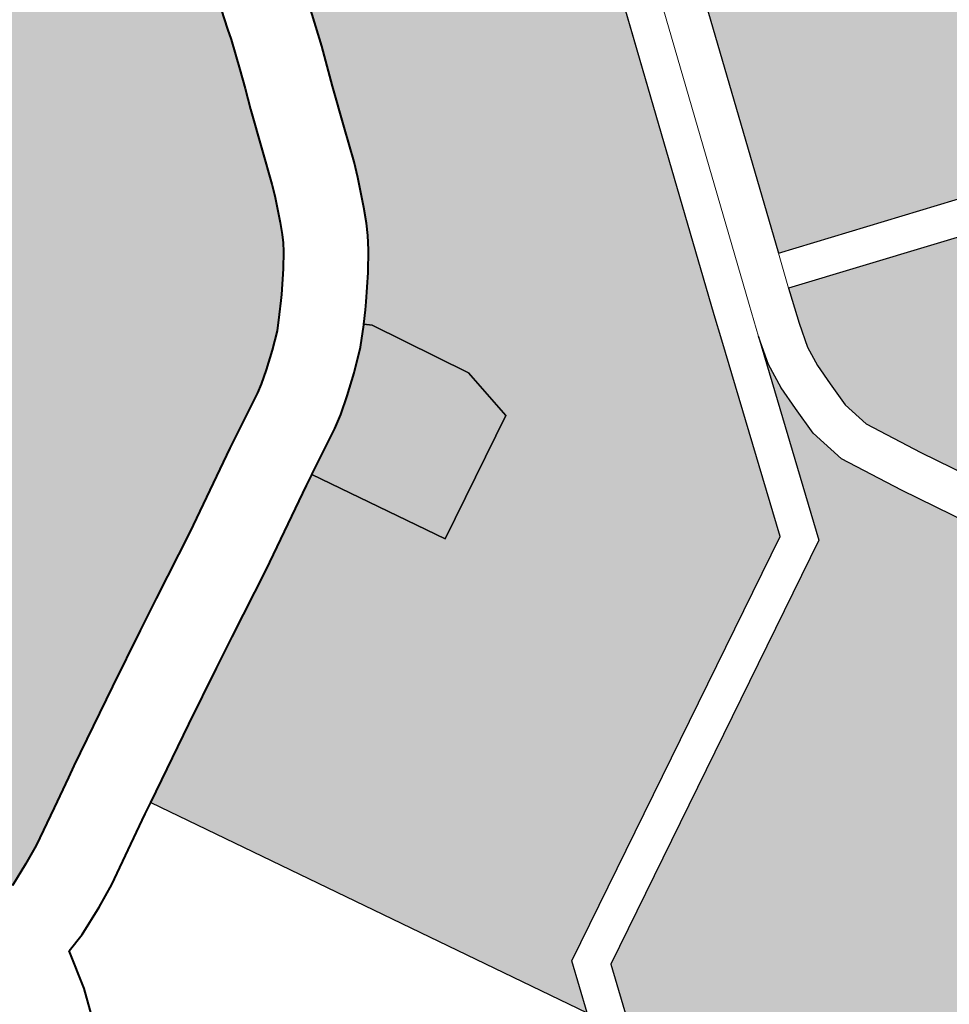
# Model space of a CAD drawing. Header units: metres. Extents: x 149090 to 149776, y 485756 to 486362.
# Tile 24 of 82: x 149581.58 to 149585.41, y 486289.28 to 486293.33. Entities that reach past the tile are written whole.
import ezdxf

# ---------------------------------------------------------------- set-up
doc = ezdxf.new("R2010")
doc.units = ezdxf.units.M
doc.header["$MEASUREMENT"] = 0
for name, color, linetype, lineweight in [('WVB-alg-onderhoek', 7, 'Continuous', 30), ('WVB-pen-brm-dik 018', 6, 'Continuous', 13), ('WVB-pen-dik 035', 1, 'Continuous', 40), ('WVB-raster-20%', 254, 'Continuous', 30), ('WVB-raster-60%', 253, 'Continuous', 30)]:
    doc.layers.add(name, color=color, linetype=linetype, lineweight=lineweight)

# ---------------------------------------------------------------- blocks, each defined once
blk = doc.blocks.new('INZET')
at = {"layer": 'WVB-raster-20%', "extrusion": (0, 0, -1)}
for points in [[(0.0974782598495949, -0.08527031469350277), (0.09732716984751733, -0.08469197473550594), (0.09820849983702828, -0.08307687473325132), (0.09905896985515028, -0.08151574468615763), (0.09819804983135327, -0.0789812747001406), (0.09892865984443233, -0.07873099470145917), (0.0990411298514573, -0.07904735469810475), (0.09939839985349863, -0.07892414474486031), (0.0991191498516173, -0.0780698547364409), (0.09873723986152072, -0.07820128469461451), (0.09882744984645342, -0.07844854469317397), (0.09810155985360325, -0.07869721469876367), (0.09757972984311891, -0.07716099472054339), (0.09771555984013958, -0.07661578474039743), (0.09748809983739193, -0.07625482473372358), (0.09655269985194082, -0.07604794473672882), (0.09669893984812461, -0.07541900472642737), (0.09693085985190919, -0.0754700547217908), (0.09707111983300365, -0.07490386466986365), (0.09670560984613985, -0.07481226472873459), (0.09724877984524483, -0.07257497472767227), (0.09807788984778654, -0.0727881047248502), (0.0984136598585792, -0.07287766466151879), (0.09849523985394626, -0.07291336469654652), (0.09860508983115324, -0.07296044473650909), (0.09871888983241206, -0.07303286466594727), (0.09883541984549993, -0.07311233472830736), (0.09892455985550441, -0.07319158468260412), (0.09901375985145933, -0.07329071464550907), (0.09909243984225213, -0.07341137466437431), (0.0991796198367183, -0.07355308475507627), (0.09924131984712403, -0.07368163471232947), (0.09953900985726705, -0.07453501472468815), (0.1003212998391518, -0.07679470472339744), (0.1003857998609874, -0.07694521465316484), (0.1004876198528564, -0.07707056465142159), (0.1006134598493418, -0.077175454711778), (0.1007562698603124, -0.07726829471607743), (0.1009186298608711, -0.0773251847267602), (0.101026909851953, -0.0773308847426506), (0.101361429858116, -0.0777948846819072), (0.10168024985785, -0.07863323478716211), (0.1024682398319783, -0.08092270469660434), (0.1005946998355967, -0.08154786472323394), (0.09965118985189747, -0.08328116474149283), (0.09884477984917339, -0.08476718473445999), (0.09885306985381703, -0.08479121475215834)], [(0.1109722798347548, -0.08162154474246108), (0.1107495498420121, -0.08158125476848), (0.1106172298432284, -0.08154315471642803), (0.1104286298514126, -0.08146186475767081), (0.1102694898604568, -0.08138479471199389), (0.1099701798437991, -0.08121714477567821), (0.1097296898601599, -0.08108033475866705), (0.109638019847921, -0.08102922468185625), (0.1090017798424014, -0.08067979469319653), (0.1085487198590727, -0.08043302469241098), (0.1083894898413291, -0.08034628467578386), (0.1082891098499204, -0.08029322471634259), (0.1077488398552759, -0.08000763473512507), (0.1070812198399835, -0.07963304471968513), (0.1069904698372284, -0.07958418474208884), (0.1066346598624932, -0.07939263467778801), (0.1065672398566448, -0.0793504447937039), (0.1064652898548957, -0.0792774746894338), (0.1063325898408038, -0.07917352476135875), (0.1062082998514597, -0.07906688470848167), (0.1061157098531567, -0.07896788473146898), (0.1060393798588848, -0.07888160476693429), (0.1060058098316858, -0.07884366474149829), (0.1058736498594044, -0.07868031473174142), (0.1057892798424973, -0.0785657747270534), (0.105751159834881, -0.07850415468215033), (0.1057178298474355, -0.07844380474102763), (0.1056741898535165, -0.07835446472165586), (0.1055830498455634, -0.07815033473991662), (0.1055468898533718, -0.07805681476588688), (0.1054517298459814, -0.07778212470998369), (0.1053349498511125, -0.07745137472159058), (0.1052754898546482, -0.07728684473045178), (0.1052197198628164, -0.07713440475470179), (0.1051377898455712, -0.07689156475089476), (0.1051106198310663, -0.0768043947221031), (0.1050364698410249, -0.07656651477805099), (0.105000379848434, -0.0764506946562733), (0.1049552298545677, -0.07630968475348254), (0.1048850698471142, -0.07609430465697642), (0.1073517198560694, -0.07524944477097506), (0.1075836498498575, -0.07514891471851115), (0.1077594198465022, -0.07502105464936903), (0.1079247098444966, -0.07487077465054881), (0.1080096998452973, -0.07477838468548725), (0.1110419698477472, -0.07705436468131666), (0.1122954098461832, -0.08068776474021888), (0.1124693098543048, -0.08119966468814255), (0.1124682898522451, -0.08120000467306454), (0.11204424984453, -0.08134449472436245), (0.1114850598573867, -0.08153605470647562), (0.1113449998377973, -0.08157058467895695), (0.1112312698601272, -0.08158936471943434)], [(0.1073563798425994, -0.08512457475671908), (0.1072128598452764, -0.08470248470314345), (0.1038010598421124, -0.08283714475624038), (0.1032622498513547, -0.08123888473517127), (0.103193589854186, -0.08103289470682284), (0.1022569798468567, -0.07831163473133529), (0.1027163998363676, -0.07732580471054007), (0.1025800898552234, -0.07688272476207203), (0.1042227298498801, -0.07632105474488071), (0.1042891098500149, -0.0765248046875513), (0.1043328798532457, -0.07666155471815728), (0.1043681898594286, -0.07677481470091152), (0.10444233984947, -0.07701271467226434), (0.1044719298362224, -0.07710762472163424), (0.1045592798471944, -0.07736658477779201), (0.1046176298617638, -0.07752606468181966), (0.1046757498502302, -0.07768687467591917), (0.1047916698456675, -0.07801518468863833), (0.104889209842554, -0.07829689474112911), (0.1049365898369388, -0.0784194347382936), (0.1050399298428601, -0.07865086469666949), (0.1050965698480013, -0.07876682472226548), (0.1051467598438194, -0.0788577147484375), (0.105208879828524, -0.07895811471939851), (0.1053194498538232, -0.0791082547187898), (0.1054713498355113, -0.07929598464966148), (0.1055151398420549, -0.0793454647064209), (0.1055937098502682, -0.07943426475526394), (0.1055423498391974, -0.07947904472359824), (0.105121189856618, -0.08025761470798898), (0.1050707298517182, -0.08072187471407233), (0.1060633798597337, -0.08126361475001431), (0.1066554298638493, -0.08019881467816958), (0.1066586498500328, -0.0802005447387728), (0.1067440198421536, -0.0802465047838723), (0.1074139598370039, -0.08062239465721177), (0.1079619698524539, -0.08091208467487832), (0.108058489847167, -0.08096310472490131), (0.1082138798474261, -0.08104774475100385), (0.1086658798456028, -0.08129393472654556), (0.1092942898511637, -0.08163906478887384)], [(0.1051840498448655, -0.08713251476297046), (0.1051012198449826, -0.08712215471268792), (0.1049776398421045, -0.08710156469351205), (0.1048216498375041, -0.08703916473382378), (0.1042114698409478, -0.08671613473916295), (0.1015751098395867, -0.08527185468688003), (0.1027646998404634, -0.08310153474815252), (0.1030187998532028, -0.08260605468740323), (0.1030887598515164, -0.08229818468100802), (0.1030887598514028, -0.0820477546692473), (0.1030887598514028, -0.08184250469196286), (0.1030615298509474, -0.08162458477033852), (0.1029961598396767, -0.08138927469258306), (0.10355721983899, -0.0830457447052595), (0.1069664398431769, -0.0849096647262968), (0.1075526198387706, -0.08663356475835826), (0.1074312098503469, -0.08661149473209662), (0.1072697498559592, -0.0865980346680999), (0.107132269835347, -0.08659803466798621), (0.1069885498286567, -0.08661241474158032), (0.1066910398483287, -0.08669001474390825), (0.1053866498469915, -0.08711273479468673), (0.1052679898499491, -0.08713251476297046)]]:
    blk.add_hatch(color=256, dxfattribs=at).paths.add_polyline_path(points)
at = {"layer": 'WVB-raster-20%'}
blk.add_hatch(color=256, dxfattribs=at).paths.add_polyline_path([(-0.1012190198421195, -0.08519334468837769), (-0.1024554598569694, -0.08293753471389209), (-0.1026872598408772, -0.08248553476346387), (-0.1027387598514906, -0.08225892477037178), (-0.1027387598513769, -0.08204775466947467), (-0.1027387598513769, -0.08186428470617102), (-0.1027174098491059, -0.08169350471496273), (-0.1026612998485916, -0.08149151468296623), (-0.1025779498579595, -0.08124145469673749), (-0.1025658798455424, -0.08120639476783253), (-0.1008017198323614, -0.0817950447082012), (-0.09991476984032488, -0.08342442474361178), (-0.09946789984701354, -0.08424790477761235)])
at = {"layer": 'WVB-raster-60%'}
blk.add_hatch(color=256, dxfattribs=at).paths.add_polyline_path([(-0.1060633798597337, -0.08126361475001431), (-0.1066554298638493, -0.08019881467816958), (-0.1062827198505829, -0.07999815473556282), (-0.1061774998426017, -0.07993232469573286), (-0.1060455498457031, -0.07983787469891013), (-0.1058886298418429, -0.07971494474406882), (-0.1057232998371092, -0.07957310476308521), (-0.1055978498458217, -0.07943894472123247), (-0.1055937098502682, -0.07943426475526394), (-0.1055423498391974, -0.07947904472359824), (-0.105121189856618, -0.08025761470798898), (-0.1050707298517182, -0.08072187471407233)])
at = {"layer": 'WVB-pen-brm-dik 018'}
for p, q in [((-0.1022569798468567, -0.07831163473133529), (-0.103193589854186, -0.08103289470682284)), ((-0.102909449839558, -0.08112915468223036), (-0.1020093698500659, -0.0785140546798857)), ((-0.1020093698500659, -0.0785140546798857), (-0.102909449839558, -0.08112915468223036)), ((-0.1024682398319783, -0.08092270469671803), (-0.1016802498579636, -0.07863323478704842)), ((-0.1024682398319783, -0.08092270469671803), (-0.1025658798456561, -0.08120639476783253)), ((-0.1025658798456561, -0.08120639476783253), (-0.1024682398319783, -0.08092270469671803)), ((-0.1005946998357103, -0.08154786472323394), (-0.1024682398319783, -0.08092270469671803)), ((-0.103193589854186, -0.08103289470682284), (-0.103262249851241, -0.08123888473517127)), ((-0.1029961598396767, -0.08138927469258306), (-0.102909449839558, -0.08112915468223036)), ((-0.102909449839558, -0.08112915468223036), (-0.1029961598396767, -0.08138927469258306)), ((-0.103262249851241, -0.08123888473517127), (-0.1038010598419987, -0.08283714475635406)), ((-0.1026612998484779, -0.08149151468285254), (-0.1025779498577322, -0.08124145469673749)), ((-0.1025779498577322, -0.08124145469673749), (-0.1025658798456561, -0.08120639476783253)), ((-0.1025658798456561, -0.08120639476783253), (-0.1008017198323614, -0.0817950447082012)), ((-0.1035572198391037, -0.0830457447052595), (-0.1029961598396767, -0.08138927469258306)), ((-0.1029961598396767, -0.08138927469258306), (-0.1030615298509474, -0.08162458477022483)), ((-0.1027174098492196, -0.08169350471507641), (-0.1026612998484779, -0.08149151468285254)), ((-0.1092990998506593, -0.08164170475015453), (-0.1093861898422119, -0.08169025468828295)), ((-0.1092942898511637, -0.08163906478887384), (-0.1092990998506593, -0.08164170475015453)), ((-0.1073563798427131, -0.08512457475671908), (-0.1092942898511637, -0.08163906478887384)), ((-0.1030615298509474, -0.08162458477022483), (-0.1030887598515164, -0.08184250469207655)), ((-0.1093861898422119, -0.08169025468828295), (-0.109626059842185, -0.08182672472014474)), ((-0.1027387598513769, -0.08186428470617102), (-0.1027174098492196, -0.08169350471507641)), ((-0.109626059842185, -0.08182672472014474), (-0.109945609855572, -0.08200571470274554)), ((-0.1030887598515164, -0.08184250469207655), (-0.1030887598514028, -0.08204775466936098)), ((-0.1027387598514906, -0.0820477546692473), (-0.1027387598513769, -0.08186428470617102)), ((-0.109945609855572, -0.08200571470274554), (-0.1101373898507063, -0.08209858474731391)), ((-0.1030887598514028, -0.08204775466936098), (-0.1030887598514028, -0.08229818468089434)), ((-0.1027387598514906, -0.08225892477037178), (-0.1027387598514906, -0.0820477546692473)), ((-0.1101373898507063, -0.08209858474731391), (-0.1103809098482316, -0.08220355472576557)), ((-0.1103809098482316, -0.08220355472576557), (-0.1105466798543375, -0.08225128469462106)), ((-0.1105466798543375, -0.08225128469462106), (-0.1106243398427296, -0.0825736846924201)), ((-0.1026872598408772, -0.08248553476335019), (-0.1027387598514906, -0.08225892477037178)), ((-0.1030887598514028, -0.08229818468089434), (-0.1030187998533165, -0.08260605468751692)), ((-0.1024554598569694, -0.08293753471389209), (-0.1026872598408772, -0.08248553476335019)), ((-0.1106243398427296, -0.0825736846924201), (-0.1107722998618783, -0.08298850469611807)), ((-0.1030187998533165, -0.08260605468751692), (-0.1027646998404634, -0.08310153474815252)), ((-0.1038010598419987, -0.08283714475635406), (-0.1072128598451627, -0.08470248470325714)), ((-0.1012190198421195, -0.08519334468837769), (-0.1024554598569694, -0.08293753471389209)), ((-0.1069664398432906, -0.0849096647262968), (-0.1035572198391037, -0.0830457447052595)), ((-0.1027646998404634, -0.08310153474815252), (-0.1015751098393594, -0.08527185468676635)), ((-0.1072128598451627, -0.08470248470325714), (-0.1073563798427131, -0.08512457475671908)), ((-0.1075526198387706, -0.08663356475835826), (-0.1069664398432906, -0.0849096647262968))]:
    blk.add_line(p, q, dxfattribs=at)
at = {"layer": 'WVB-pen-dik 035', "flags": 128}
for points in [[(-0.1048850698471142, -0.07609430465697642), (-0.1049552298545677, -0.07630968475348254), (-0.105000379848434, -0.0764506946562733), (-0.1050364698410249, -0.07656651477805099), (-0.1051106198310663, -0.0768043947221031), (-0.1051377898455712, -0.07689156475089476), (-0.1052197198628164, -0.07713440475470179), (-0.1052754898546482, -0.07728684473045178), (-0.1053349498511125, -0.07745137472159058), (-0.1054517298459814, -0.07778212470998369)], [(-0.1047916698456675, -0.07801518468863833), (-0.1046757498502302, -0.07768687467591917), (-0.1046176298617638, -0.07752606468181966), (-0.1045592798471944, -0.07736658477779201), (-0.1044719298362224, -0.07710762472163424), (-0.10444233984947, -0.07701271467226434), (-0.1043681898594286, -0.07677481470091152), (-0.1043328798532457, -0.07666155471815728), (-0.1042891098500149, -0.0765248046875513), (-0.1042227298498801, -0.07632105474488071)], [(-0.1054517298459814, -0.07778212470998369), (-0.1055468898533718, -0.07805681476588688), (-0.1055830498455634, -0.07815033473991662), (-0.1056741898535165, -0.07835446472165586), (-0.1057178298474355, -0.07844380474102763), (-0.105751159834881, -0.07850415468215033), (-0.1057892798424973, -0.0785657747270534), (-0.1058736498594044, -0.07868031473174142), (-0.1060058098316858, -0.07884366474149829), (-0.1060393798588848, -0.07888160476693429), (-0.1061157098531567, -0.07896788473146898), (-0.1062082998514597, -0.07906688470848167), (-0.1063325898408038, -0.07917352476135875), (-0.1064652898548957, -0.0792774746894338), (-0.1065672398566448, -0.0793504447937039), (-0.1066346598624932, -0.07939263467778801), (-0.1069904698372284, -0.07958418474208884), (-0.1070812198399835, -0.07963304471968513), (-0.1077488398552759, -0.08000763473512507), (-0.1082891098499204, -0.08029322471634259), (-0.1083894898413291, -0.08034628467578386), (-0.1085487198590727, -0.08043302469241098), (-0.1090017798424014, -0.08067979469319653), (-0.109638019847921, -0.08102922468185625), (-0.1097296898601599, -0.08108033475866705), (-0.1099701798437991, -0.08121714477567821), (-0.1102694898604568, -0.08138479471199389), (-0.1104286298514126, -0.08146186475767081), (-0.1106172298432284, -0.08154315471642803)], [(-0.1055937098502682, -0.07943426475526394), (-0.1055151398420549, -0.0793454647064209), (-0.1054713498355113, -0.07929598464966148), (-0.1053194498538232, -0.0791082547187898), (-0.105208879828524, -0.07895811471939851), (-0.1051467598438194, -0.0788577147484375), (-0.1050965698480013, -0.07876682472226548), (-0.1050399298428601, -0.07865086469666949), (-0.1049365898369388, -0.0784194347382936), (-0.104889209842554, -0.07829689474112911), (-0.1047916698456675, -0.07801518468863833)], [(-0.1066554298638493, -0.08019881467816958), (-0.1062827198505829, -0.07999815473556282), (-0.1061774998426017, -0.07993232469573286), (-0.1060455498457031, -0.07983787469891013), (-0.1058886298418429, -0.07971494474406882), (-0.1057232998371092, -0.07957310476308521), (-0.1055978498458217, -0.07943894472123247), (-0.1055937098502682, -0.07943426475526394)], [(-0.1092942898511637, -0.08163906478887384), (-0.1086658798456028, -0.08129393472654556), (-0.1082138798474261, -0.08104774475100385), (-0.108058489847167, -0.08096310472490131), (-0.1079619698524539, -0.08091208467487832), (-0.1074139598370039, -0.08062239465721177), (-0.1067440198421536, -0.0802465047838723), (-0.1066586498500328, -0.0802005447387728), (-0.1066554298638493, -0.08019881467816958)], [(-0.1105466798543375, -0.08225128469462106), (-0.1103809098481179, -0.08220355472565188), (-0.1101373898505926, -0.0820985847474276), (-0.1099456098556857, -0.08200571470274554), (-0.109626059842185, -0.08182672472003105), (-0.1093861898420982, -0.08169025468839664), (-0.1092990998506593, -0.08164170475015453), (-0.1092942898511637, -0.08163906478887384)], [(-0.1109217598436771, -0.0834563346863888), (-0.1107722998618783, -0.08298850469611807), (-0.1106243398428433, -0.08257368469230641), (-0.1105466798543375, -0.08225128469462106)]]:
    blk.add_lwpolyline(points, dxfattribs=at)
at = {"layer": 'WVB-raster-20%', "flags": 128}
for points in [[(-0.10168024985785, -0.07863323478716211), (-0.1024682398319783, -0.08092270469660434), (-0.1005946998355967, -0.08154786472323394), (-0.09965118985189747, -0.08328116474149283), (-0.09884477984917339, -0.08476718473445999), (-0.09885306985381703, -0.08479121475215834), (-0.0974782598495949, -0.08527031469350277), (-0.09732716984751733, -0.08469197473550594), (-0.09820849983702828, -0.08307687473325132), (-0.09905896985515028, -0.08151574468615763), (-0.09819804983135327, -0.0789812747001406)], [(-0.1106172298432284, -0.08154315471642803), (-0.1104286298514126, -0.08146186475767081), (-0.1102694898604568, -0.08138479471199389), (-0.1099701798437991, -0.08121714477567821), (-0.1097296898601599, -0.08108033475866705), (-0.109638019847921, -0.08102922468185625), (-0.1090017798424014, -0.08067979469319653), (-0.1085487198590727, -0.08043302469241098), (-0.1083894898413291, -0.08034628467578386), (-0.1082891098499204, -0.08029322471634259), (-0.1077488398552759, -0.08000763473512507), (-0.1070812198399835, -0.07963304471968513), (-0.1069904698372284, -0.07958418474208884), (-0.1066346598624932, -0.07939263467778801), (-0.1065672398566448, -0.0793504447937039), (-0.1064652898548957, -0.0792774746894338), (-0.1063325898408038, -0.07917352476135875), (-0.1062082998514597, -0.07906688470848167), (-0.1061157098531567, -0.07896788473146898), (-0.1060393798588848, -0.07888160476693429), (-0.1060058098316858, -0.07884366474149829), (-0.1058736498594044, -0.07868031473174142), (-0.1057892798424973, -0.0785657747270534), (-0.105751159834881, -0.07850415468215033), (-0.1057178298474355, -0.07844380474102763), (-0.1056741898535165, -0.07835446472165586), (-0.1055830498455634, -0.07815033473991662), (-0.1055468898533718, -0.07805681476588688), (-0.1054517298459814, -0.07778212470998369), (-0.1053349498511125, -0.07745137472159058), (-0.1052754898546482, -0.07728684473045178), (-0.1052197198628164, -0.07713440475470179), (-0.1051377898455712, -0.07689156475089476), (-0.1051106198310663, -0.0768043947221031), (-0.1050364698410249, -0.07656651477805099)], [(-0.1044719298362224, -0.07710762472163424), (-0.1045592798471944, -0.07736658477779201), (-0.1046176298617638, -0.07752606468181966), (-0.1046757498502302, -0.07768687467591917), (-0.1047916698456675, -0.07801518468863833), (-0.104889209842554, -0.07829689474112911), (-0.1049365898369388, -0.0784194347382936), (-0.1050399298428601, -0.07865086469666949), (-0.1050965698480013, -0.07876682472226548), (-0.1051467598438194, -0.0788577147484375), (-0.105208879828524, -0.07895811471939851), (-0.1053194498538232, -0.0791082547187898), (-0.1054713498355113, -0.07929598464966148), (-0.1055151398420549, -0.0793454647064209), (-0.1055937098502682, -0.07943426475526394), (-0.1055423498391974, -0.07947904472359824), (-0.105121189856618, -0.08025761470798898), (-0.1050707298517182, -0.08072187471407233), (-0.1060633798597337, -0.08126361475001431), (-0.1066554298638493, -0.08019881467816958), (-0.1066586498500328, -0.0802005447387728), (-0.1067440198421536, -0.0802465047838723), (-0.1074139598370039, -0.08062239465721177), (-0.1079619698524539, -0.08091208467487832), (-0.108058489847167, -0.08096310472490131), (-0.1082138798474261, -0.08104774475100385), (-0.1086658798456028, -0.08129393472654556), (-0.1092942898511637, -0.08163906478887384), (-0.1073563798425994, -0.08512457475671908), (-0.1072128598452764, -0.08470248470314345), (-0.1038010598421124, -0.08283714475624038), (-0.1032622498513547, -0.08123888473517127), (-0.103193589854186, -0.08103289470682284), (-0.1022569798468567, -0.07831163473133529)]]:
    blk.add_lwpolyline(points, dxfattribs=at)
for points in [[(-0.09946789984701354, -0.08424790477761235), (-0.09991476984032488, -0.08342442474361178), (-0.1008017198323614, -0.0817950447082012), (-0.1025658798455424, -0.08120639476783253), (-0.1025779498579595, -0.08124145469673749), (-0.1026612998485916, -0.08149151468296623), (-0.1027174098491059, -0.08169350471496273), (-0.1027387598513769, -0.08186428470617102), (-0.1027387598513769, -0.08204775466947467), (-0.1027387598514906, -0.08225892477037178), (-0.1026872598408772, -0.08248553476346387), (-0.1024554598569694, -0.08293753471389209), (-0.1012190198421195, -0.08519334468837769)], [(-0.1015751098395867, -0.08527185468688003), (-0.1027646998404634, -0.08310153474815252), (-0.1030187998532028, -0.08260605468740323), (-0.1030887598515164, -0.08229818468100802), (-0.1030887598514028, -0.0820477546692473), (-0.1030887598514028, -0.08184250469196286), (-0.1030615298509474, -0.08162458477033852), (-0.1029961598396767, -0.08138927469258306), (-0.10355721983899, -0.0830457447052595), (-0.1069664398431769, -0.0849096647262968), (-0.1075526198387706, -0.08663356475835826), (-0.1074312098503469, -0.08661149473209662), (-0.1072697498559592, -0.0865980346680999), (-0.107132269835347, -0.08659803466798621), (-0.1069885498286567, -0.08661241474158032), (-0.1066910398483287, -0.08669001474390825), (-0.1053866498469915, -0.08711273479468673), (-0.1052679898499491, -0.08713251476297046), (-0.1051840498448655, -0.08713251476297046), (-0.1051012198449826, -0.08712215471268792), (-0.1049776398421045, -0.08710156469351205), (-0.1048216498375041, -0.08703916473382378), (-0.1042114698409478, -0.08671613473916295)]]:
    blk.add_lwpolyline(points, close=True, dxfattribs=at)
at = {"layer": 'WVB-raster-60%', "flags": 128}
blk.add_lwpolyline([(-0.1066554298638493, -0.08019881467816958), (-0.1060633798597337, -0.08126361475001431), (-0.1050707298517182, -0.08072187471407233), (-0.105121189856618, -0.08025761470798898), (-0.1055423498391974, -0.07947904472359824), (-0.1055937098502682, -0.07943426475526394), (-0.1055978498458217, -0.07943894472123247), (-0.1057232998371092, -0.07957310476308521), (-0.1058886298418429, -0.07971494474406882), (-0.1060455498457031, -0.07983787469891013), (-0.1061774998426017, -0.07993232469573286), (-0.1062827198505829, -0.07999815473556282)], close=True, dxfattribs=at)

msp = doc.modelspace()

# ---------------------------------------------------------------- linework, layer by layer
at = {"layer": 'WVB-alg-onderhoek', "lineweight": 40, "ltscale": 500.0000000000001}
msp.add_3dface([(149266.0511010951, 485765.9943415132), (149768.6552949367, 486120.4150298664), (149603.2589737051, 486354.9636536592), (149100.6547798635, 486000.5429653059)], dxfattribs=at)

# ---------------------------------------------------------------- block references
at = {"layer": 'WVB-raster-60%', "xscale": 500.0000000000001, "yscale": 500.0000000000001, "zscale": 500.0000000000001, "rotation": 35.19028839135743}
msp.add_blockref('INZET', (149603.2589737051, 486354.9636536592), dxfattribs=at)

doc.saveas('drawing.dxf')
